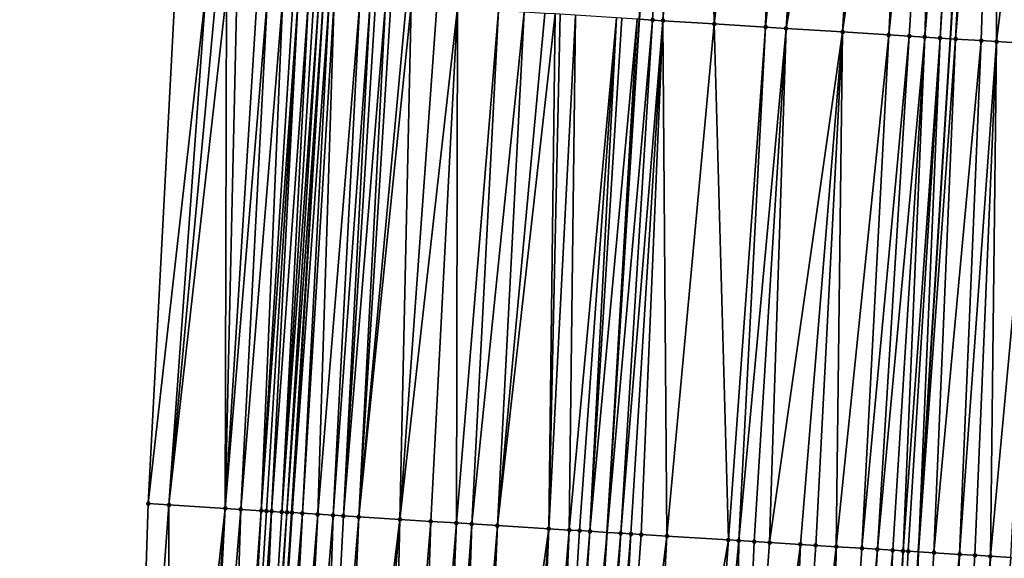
# Model space of a CAD drawing. Header units: feet. Extents: x 2004186 to 2014793, y 836912 to 864902.
# Tile 211 of 256: x 2010575 to 2010613, y 843485 to 843506. Entities that reach past the tile are written whole.
import ezdxf

# ---------------------------------------------------------------- set-up
doc = ezdxf.new("R2010")
doc.units = ezdxf.units.FT
doc.header["$LTSCALE"] = 100
doc.header["$MEASUREMENT"] = 0
for name, color, linetype, lineweight in [('EP_Travel Lane', 5, 'Continuous', 40), ('GPL_Skip Line', 2, 'Continuous', 40), ('Road Shots', 4, 'Continuous', 200), ('Road X-Section', 30, 'Continuous', 13)]:
    doc.layers.add(name, color=color, linetype=linetype, lineweight=lineweight)
doc.layers.add('I-77 SB_MM21-27-Surface-Border', color=7, linetype='Continuous')
doc.layers.add('I-77 SB_MM21-27-Surface-TIN', color=7, linetype='Continuous')

msp = doc.modelspace()

# ---------------------------------------------------------------- linework, layer by layer
at = {"layer": 'EP_Travel Lane'}
msp.add_polyline3d([(2010579.388404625, 843387.2973307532, 390.6696363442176), (2010580.625999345, 843407.2661358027, 391.0499260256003), (2010581.854941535, 843427.2232797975, 391.4284066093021), (2010583.083199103, 843447.1815296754, 391.8303828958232), (2010584.311471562, 843467.1400215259, 392.2035434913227), (2010585.539735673, 843487.0983777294, 392.5765034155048), (2010586.768007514, 843507.0568595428, 392.9485529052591), (2010587.996273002, 843527.0152381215, 393.3153231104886), (2010589.224508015, 843546.9731215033, 393.7123405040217), (2010590.44303203, 843566.8988339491, 394.0906520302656), (2010591.654462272, 843586.8543767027, 394.4424833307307), (2010592.865336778, 843606.8145956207, 394.8089417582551), (2010594.076153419, 843626.7738606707, 395.1754560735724), (2010595.286903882, 843646.7320348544, 395.5780617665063), (2010596.497511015, 843666.6878463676, 395.9613474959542), (2010597.708061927, 843686.6427311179, 396.3565109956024), (2010598.91840863, 843706.5942496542, 396.7299371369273)], dxfattribs=at)
at = {"layer": 'GPL_Skip Line'}
for points in [[(2010591.543826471, 843386.5442947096, 390.9444645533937), (2010592.776046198, 843406.5061417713, 391.3256484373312), (2010594.02902277, 843426.4610678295, 391.7062733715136), (2010595.284145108, 843446.4180068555, 392.0805299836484), (2010596.539240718, 843466.3745208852, 392.4698471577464), (2010597.794346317, 843486.331193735, 392.8503916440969), (2010599.049449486, 843506.2878279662, 393.2281297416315), (2010600.304551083, 843526.244437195, 393.6092269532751), (2010601.559649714, 843546.2009992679, 393.981663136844), (2010602.794145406, 843566.1424479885, 394.367374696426), (2010604.00701422, 843586.1001316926, 394.722562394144), (2010605.21789289, 843606.0604192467, 395.0688455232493), (2010606.428695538, 843626.0194536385, 395.4443817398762), (2010607.639450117, 843645.9776956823, 395.840573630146), (2010608.850054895, 843665.9334683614, 396.2204533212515), (2010610.060576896, 843685.8878765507, 396.6357860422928), (2010611.270952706, 843705.8398748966, 397.0017649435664)], [(2010603.70424591, 843385.7929352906, 391.1169724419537), (2010604.937612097, 843405.7474407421, 391.4959406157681), (2010606.177803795, 843425.7023868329, 391.8795521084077), (2010607.418814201, 843445.6600469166, 392.2561938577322), (2010608.659815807, 843465.6175654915, 392.6389821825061), (2010609.900829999, 843485.5752864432, 393.0147508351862), (2010611.14181534, 843505.532543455, 393.4036226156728), (2010612.382834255, 843525.4903403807, 393.7734629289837), (2010613.623817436, 843545.4475626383, 394.1539700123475), (2010614.851477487, 843565.4061275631, 394.5297942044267), (2010616.063778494, 843585.3655740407, 394.9026732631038), (2010617.274641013, 843605.3255953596, 395.2527930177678), (2010618.485442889, 843625.2846170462, 395.6266661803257), (2010619.696209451, 843645.2430566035, 396.0104920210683), (2010620.906816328, 843665.1988638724, 396.3850727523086), (2010622.117339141, 843685.1532854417, 396.7970961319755), (2010623.327716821, 843705.1053146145, 397.1721754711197)]]:
    msp.add_polyline3d(points, dxfattribs=at)
at = {"layer": 'I-77 SB_MM21-27-Surface-Border', "color": 3, "linetype": 'ByBlock', "lineweight": -2}
msp.add_polyline3d([(2010574.959306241, 843387.5729870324, 390.5039569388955), (2010576.393347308, 843407.5321201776, 390.8893630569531), (2010577.034833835, 843427.5265151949, 391.2408566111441), (2010579.273867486, 843447.4213244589, 391.6793994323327), (2010579.317233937, 843467.4541472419, 392.0188288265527), (2010579.959389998, 843487.4488681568, 392.3913353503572), (2010581.000764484, 843507.4185955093, 392.7855488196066), (2010582.241776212, 843527.3762768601, 393.1419848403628), (2010583.283202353, 843547.3468349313, 393.486681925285), (2010584.707919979, 843567.2516892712, 393.8772342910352), (2010586.119531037, 843587.1937366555, 394.2368389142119), (2010587.530051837, 843607.1420641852, 394.6035062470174), (2010589.140101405, 843627.0765629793, 395.0017854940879), (2010590.750115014, 843647.0104690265, 395.4086952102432), (2010592.958849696, 843666.9051104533, 395.8274514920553), (2010593.770172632, 843686.8848430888, 396.1927937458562), (2010594.780866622, 843706.8481472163, 396.5729672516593)], dxfattribs=at)
at = {"layer": 'I-77 SB_MM21-27-Surface-TIN', "color": 128, "linetype": 'ByBlock', "lineweight": -2}
for points in [[(2010600.605761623, 843526.2255741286, 393.6164128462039), (2010599.049449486, 843506.2878279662, 393.2281297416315), (2010599.564365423, 843506.2554975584, 393.2444400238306)], [(2010600.80536635, 843526.2130052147, 393.6248895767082), (2010600.605761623, 843526.2255741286, 393.6164128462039), (2010599.564365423, 843506.2554975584, 393.2444400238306)], [(2010600.80536635, 843526.2130052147, 393.6248895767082), (2010599.564365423, 843506.2554975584, 393.2444400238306), (2010599.963585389, 843506.2305287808, 393.2519939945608)], [(2010601.603807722, 843526.1630908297, 393.6392228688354), (2010600.80536635, 843526.2130052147, 393.6248895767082), (2010599.963585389, 843506.2305287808, 393.2519939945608)], [(2010601.603807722, 843526.1630908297, 393.6392228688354), (2010599.963585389, 843506.2305287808, 393.2519939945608), (2010601.959705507, 843506.1060112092, 393.2726296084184)], [(2010603.400316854, 843526.0510414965, 393.6574925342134), (2010601.603807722, 843526.1630908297, 393.6392228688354), (2010601.959705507, 843506.1060112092, 393.2726296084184)], [(2010604.398373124, 843525.988721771, 393.6714401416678), (2010603.400316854, 843526.0510414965, 393.6574925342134), (2010601.959705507, 843506.1060112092, 393.2726296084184)], [(2010604.398373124, 843525.988721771, 393.6714401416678), (2010601.959705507, 843506.1060112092, 393.2726296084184), (2010603.955814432, 843505.9813136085, 393.3027182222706)], [(2010605.196818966, 843525.9388792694, 393.6818787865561), (2010604.398373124, 843525.988721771, 393.6714401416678), (2010603.955814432, 843505.9813136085, 393.3027182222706)], [(2010605.995260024, 843525.8889598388, 393.6964854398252), (2010605.196818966, 843525.9388792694, 393.6818787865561), (2010603.955814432, 843505.9813136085, 393.3027182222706)], [(2010605.995260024, 843525.8889598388, 393.6964854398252), (2010603.955814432, 843505.9813136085, 393.3027182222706), (2010604.754253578, 843505.9313634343, 393.3184887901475)], [(2010608.19098293, 843525.751842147, 393.7279447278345), (2010605.995260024, 843525.8889598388, 393.6964854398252), (2010604.754253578, 843505.9313634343, 393.3184887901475)], [(2010608.19098293, 843525.751842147, 393.7279447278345), (2010604.754253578, 843505.9313634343, 393.3184887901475), (2010606.949976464, 843505.7942454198, 393.3489951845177)], [(2010609.787870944, 843525.652098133, 393.7520192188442), (2010608.19098293, 843525.751842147, 393.7279447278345), (2010606.949976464, 843505.7942454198, 393.3489951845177)], [(2010609.787870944, 843525.652098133, 393.7520192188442), (2010606.949976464, 843505.7942454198, 393.3489951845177), (2010608.746471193, 843505.681964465, 393.37886388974)], [(2010610.785920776, 843525.58967488, 393.7715759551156), (2010609.787870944, 843525.652098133, 393.7520192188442), (2010608.746471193, 843505.681964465, 393.37886388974)], [(2010610.785920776, 843525.58967488, 393.7715759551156), (2010608.746471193, 843505.681964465, 393.37886388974), (2010609.544909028, 843505.6319931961, 393.3957420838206)], [(2010610.785920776, 843525.58967488, 393.7715759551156), (2010609.544909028, 843505.6319931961, 393.3957420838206), (2010610.143742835, 843505.5946020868, 393.4038145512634)], [(2010611.58436886, 843525.5398684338, 393.780061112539), (2010610.785920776, 843525.58967488, 393.7715759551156), (2010610.143742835, 843505.5946020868, 393.4038145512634)], [(2010611.78398366, 843525.5274615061, 393.7797614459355), (2010611.58436886, 843525.5398684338, 393.780061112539), (2010610.143742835, 843505.5946020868, 393.4038145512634)], [(2010611.78398366, 843525.5274615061, 393.7797614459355), (2010610.143742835, 843505.5946020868, 393.4038145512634), (2010610.742584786, 843505.5573419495, 393.4050099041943)], [(2010611.983602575, 843525.5151207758, 393.7758751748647), (2010611.78398366, 843525.5274615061, 393.7797614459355), (2010610.742584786, 843505.5573419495, 393.4050099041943)], [(2010611.983602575, 843525.5151207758, 393.7758751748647), (2010610.742584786, 843505.5573419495, 393.4050099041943), (2010611.14181534, 843505.532543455, 393.4036226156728)], [(2010611.983602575, 843525.5151207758, 393.7758751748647), (2010611.14181534, 843505.532543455, 393.4036226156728), (2010612.382834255, 843525.4903403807, 393.7734629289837)], [(2010611.341430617, 843505.5201442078, 393.4029289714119), (2010612.382834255, 843525.4903403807, 393.7734629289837), (2010611.14181534, 843505.532543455, 393.4036226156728)], [(2010612.981680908, 843525.453155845, 393.7705999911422), (2010612.382834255, 843525.4903403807, 393.7734629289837), (2010611.341430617, 843505.5201442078, 393.4029289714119)], [(2010612.981680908, 843525.453155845, 393.7705999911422), (2010611.341430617, 843505.5201442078, 393.4029289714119), (2010612.339523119, 843505.4584071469, 393.3858519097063)], [(2010612.981680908, 843525.453155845, 393.7705999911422), (2010612.339523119, 843505.4584071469, 393.3858519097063), (2010612.938382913, 843505.4214339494, 393.3719805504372)], [(2010615.377102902, 843525.3049867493, 393.7283172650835), (2010612.981680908, 843525.453155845, 393.7705999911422), (2010612.938382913, 843505.4214339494, 393.3719805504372)], [(2010615.377102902, 843525.3049867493, 393.7283172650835), (2010612.938382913, 843505.4214339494, 393.3719805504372), (2010614.535333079, 843505.3226894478, 393.3428301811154)], [(2010579.959389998, 843487.4488681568, 392.3913353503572), (2010582.198407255, 843507.3434137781, 392.8226714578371), (2010581.000764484, 843507.4185955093, 392.7855488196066)], [(2010579.959389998, 843487.4488681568, 392.3913353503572), (2010580.757810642, 843487.3986204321, 392.4231576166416), (2010582.198407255, 843507.3434137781, 392.8226714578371)], [(2010580.757810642, 843487.3986204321, 392.4231576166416), (2010582.597625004, 843507.318409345, 392.832097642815), (2010582.198407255, 843507.3434137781, 392.8226714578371)], [(2010580.757810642, 843487.3986204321, 392.4231576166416), (2010582.996840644, 843507.2933710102, 392.8433039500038), (2010582.597625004, 843507.318409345, 392.832097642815)], [(2010582.953482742, 843487.2606856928, 392.4975489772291), (2010582.996840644, 843507.2933710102, 392.8433039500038), (2010580.757810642, 843487.3986204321, 392.4231576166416)], [(2010582.953482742, 843487.2606856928, 392.4975489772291), (2010583.396056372, 843507.2683340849, 392.8544362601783), (2010582.996840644, 843507.2933710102, 392.8433039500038)], [(2010582.953482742, 843487.2606856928, 392.4975489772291), (2010584.194483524, 843507.2181910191, 392.8803352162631), (2010583.396056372, 843507.2683340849, 392.8544362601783)], [(2010582.953482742, 843487.2606856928, 392.4975489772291), (2010584.593697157, 843507.1931204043, 392.8932364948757), (2010584.194483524, 843507.2181910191, 392.8803352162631)], [(2010583.552292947, 843487.2229150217, 392.5259332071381), (2010584.593697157, 843507.1931204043, 392.8932364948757), (2010582.953482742, 843487.2606856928, 392.4975489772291)], [(2010583.552292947, 843487.2229150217, 392.5259332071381), (2010585.192521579, 843507.1555783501, 392.9092348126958), (2010584.593697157, 843507.1931204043, 392.8932364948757)], [(2010584.350706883, 843487.1725594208, 392.5634970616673), (2010585.192521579, 843507.1555783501, 392.9092348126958), (2010583.552292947, 843487.2229150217, 392.5259332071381)], [(2010584.350706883, 843487.1725594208, 392.5634970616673), (2010585.591734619, 843507.130498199, 392.9226368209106), (2010585.192521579, 843507.1555783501, 392.9092348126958)], [(2010584.350706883, 843487.1725594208, 392.5634970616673), (2010585.791345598, 843507.1180298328, 392.9255724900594), (2010585.591734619, 843507.130498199, 392.9226368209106)], [(2010584.550313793, 843487.1600256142, 392.5699557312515), (2010585.791345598, 843507.1180298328, 392.9255724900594), (2010584.350706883, 843487.1725594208, 392.5634970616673)], [(2010584.749927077, 843487.1475943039, 392.5709591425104), (2010585.791345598, 843507.1180298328, 392.9255724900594), (2010584.550313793, 843487.1600256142, 392.5699557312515)], [(2010584.749927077, 843487.1475943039, 392.5709591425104), (2010586.190575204, 843507.0932160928, 392.9249857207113), (2010585.791345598, 843507.1180298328, 392.9255724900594)], [(2010585.149161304, 843487.1228548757, 392.5664091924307), (2010586.190575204, 843507.0932160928, 392.9249857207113), (2010584.749927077, 843487.1475943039, 392.5709591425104)], [(2010585.149161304, 843487.1228548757, 392.5664091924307), (2010586.390186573, 843507.0807539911, 392.9275924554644), (2010586.190575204, 843507.0932160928, 392.9249857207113)], [(2010585.149161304, 843487.1228548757, 392.5664091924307), (2010586.589792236, 843507.0682001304, 392.9350173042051), (2010586.390186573, 843507.0807539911, 392.9275924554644)], [(2010585.348773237, 843487.1104018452, 392.5685686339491), (2010586.589792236, 843507.0682001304, 392.9350173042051), (2010585.149161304, 843487.1228548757, 392.5664091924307)], [(2010585.348773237, 843487.1104018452, 392.5685686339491), (2010586.768007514, 843507.0568595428, 392.9485529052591), (2010586.589792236, 843507.0682001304, 392.9350173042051)], [(2010585.348773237, 843487.1104018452, 392.5685686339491), (2010585.539735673, 843487.0983777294, 392.5765034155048), (2010586.768007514, 843507.0568595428, 392.9485529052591)], [(2010585.548378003, 843487.0978335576, 392.5768625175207), (2010586.768007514, 843507.0568595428, 392.9485529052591), (2010585.539735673, 843487.0983777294, 392.5765034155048)], [(2010585.548378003, 843487.0978335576, 392.5768625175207), (2010586.988985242, 843507.0427978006, 392.9653363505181), (2010586.768007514, 843507.0568595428, 392.9485529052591)], [(2010585.947580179, 843487.0725787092, 392.5997452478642), (2010586.988985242, 843507.0427978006, 392.9653363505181), (2010585.548378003, 843487.0978335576, 392.5768625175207)], [(2010585.947580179, 843487.0725787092, 392.5997452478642), (2010587.188588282, 843507.0302017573, 392.9749761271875), (2010586.988985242, 843507.0427978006, 392.9653363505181)], [(2010586.546397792, 843487.0349271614, 392.6217892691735), (2010587.188588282, 843507.0302017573, 392.9749761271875), (2010585.947580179, 843487.0725787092, 392.5997452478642)], [(2010586.546397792, 843487.0349271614, 392.6217892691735), (2010588.186623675, 843506.9675462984, 393.0061225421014), (2010587.188588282, 843507.0302017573, 392.9749761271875)], [(2010587.145219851, 843486.9973471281, 392.6400269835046), (2010588.186623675, 843506.9675462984, 393.0061225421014), (2010586.546397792, 843487.0349271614, 392.6217892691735)], [(2010587.145219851, 843486.9973471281, 392.6400269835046), (2010588.585844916, 843506.9425980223, 393.0126000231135), (2010588.186623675, 843506.9675462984, 393.0061225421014)], [(2010587.544444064, 843486.9724466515, 392.6440486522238), (2010588.585844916, 843506.9425980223, 393.0126000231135), (2010587.145219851, 843486.9973471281, 392.6400269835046)], [(2010587.544444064, 843486.9724466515, 392.6440486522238), (2010588.785452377, 843506.930073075, 393.0185066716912), (2010588.585844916, 843506.9425980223, 393.0126000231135)], [(2010587.544444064, 843486.9724466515, 392.6440486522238), (2010589.18467295, 843506.9051140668, 393.0255476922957), (2010588.785452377, 843506.930073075, 393.0185066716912)], [(2010588.143272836, 843486.9349745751, 392.6565404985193), (2010589.18467295, 843506.9051140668, 393.0255476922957), (2010587.544444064, 843486.9724466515, 392.6440486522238)], [(2010588.143272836, 843486.9349745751, 392.6565404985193), (2010589.3842795, 843506.8925744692, 393.0322235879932), (2010589.18467295, 843506.9051140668, 393.0255476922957)], [(2010588.143272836, 843486.9349745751, 392.6565404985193), (2010589.983107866, 843506.8550958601, 393.044890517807), (2010589.3842795, 843506.8925744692, 393.0322235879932)], [(2010588.143272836, 843486.9349745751, 392.6565404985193), (2010590.182719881, 843506.8426441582, 393.0469511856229), (2010589.983107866, 843506.8550958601, 393.044890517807)], [(2010589.740151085, 843486.8350735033, 392.6885499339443), (2010590.182719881, 843506.8426441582, 393.0469511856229), (2010588.143272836, 843486.9349745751, 392.6565404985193)], [(2010589.740151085, 843486.8350735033, 392.6885499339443), (2010591.180767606, 843506.7801870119, 393.0676845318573), (2010590.182719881, 843506.8426441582, 393.0469511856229)], [(2010589.740151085, 843486.8350735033, 392.6885499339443), (2010591.979201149, 843506.730146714, 393.0881873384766), (2010591.180767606, 843506.7801870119, 393.0676845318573)], [(2010590.937812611, 843486.7601933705, 392.7101262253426), (2010591.979201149, 843506.730146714, 393.0881873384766), (2010589.740151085, 843486.8350735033, 392.6885499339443)], [(2010591.935862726, 843486.6977746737, 392.7290956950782), (2010591.979201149, 843506.730146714, 393.0881873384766), (2010590.937812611, 843486.7601933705, 392.7101262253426)], [(2010591.935862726, 843486.6977746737, 392.7290956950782), (2010593.576088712, 843506.6303954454, 393.1119005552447), (2010591.979201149, 843506.730146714, 393.0881873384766)], [(2010592.534694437, 843486.6603498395, 392.7390731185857), (2010593.576088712, 843506.6303954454, 393.1119005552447), (2010591.935862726, 843486.6977746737, 392.7290956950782)], [(2010592.534694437, 843486.6603498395, 392.7390731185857), (2010594.574134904, 843506.5679136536, 393.1339280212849), (2010593.576088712, 843506.6303954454, 393.1119005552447)], [(2010593.532741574, 843486.5978832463, 392.7605918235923), (2010594.574134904, 843506.5679136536, 393.1339280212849), (2010592.534694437, 843486.6603498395, 392.7390731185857)], [(2010593.532741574, 843486.5978832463, 392.7605918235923), (2010595.372569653, 843506.517892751, 393.1534124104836), (2010594.574134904, 843506.5679136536, 393.1339280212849)], [(2010593.532741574, 843486.5978832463, 392.7605918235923), (2010595.771790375, 843506.4929361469, 393.1603271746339), (2010595.372569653, 843506.517892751, 393.1534124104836)], [(2010595.528833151, 843486.4729066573, 392.805939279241), (2010595.771790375, 843506.4929361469, 393.1603271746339), (2010593.532741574, 843486.5978832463, 392.7605918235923)], [(2010595.528833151, 843486.4729066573, 392.805939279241), (2010595.971398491, 843506.4804217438, 393.1656801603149), (2010595.771790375, 843506.4929361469, 393.1603271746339)], [(2010595.528833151, 843486.4729066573, 392.805939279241), (2010596.570227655, 843506.4429559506, 393.1776741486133), (2010595.971398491, 843506.4804217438, 393.1656801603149)], [(2010596.327266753, 843486.4228673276, 392.8266699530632), (2010596.570227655, 843506.4429559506, 393.1776741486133), (2010595.528833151, 843486.4729066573, 392.805939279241)], [(2010596.327266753, 843486.4228673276, 392.8266699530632), (2010598.167096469, 843506.3429031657, 393.2172194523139), (2010596.570227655, 843506.4429559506, 393.1776741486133)], [(2010596.726490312, 843486.3979563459, 392.8312507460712), (2010598.167096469, 843506.3429031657, 393.2172194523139), (2010596.327266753, 843486.4228673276, 392.8266699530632)], [(2010597.125715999, 843486.373079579, 392.8340104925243), (2010598.167096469, 843506.3429031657, 393.2172194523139), (2010596.726490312, 843486.3979563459, 392.8312507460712)], [(2010597.125715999, 843486.373079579, 392.8340104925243), (2010598.366710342, 843506.3304813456, 393.2177110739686), (2010598.167096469, 843506.3429031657, 393.2172194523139)], [(2010597.125715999, 843486.373079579, 392.8340104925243), (2010598.965544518, 843506.2930961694, 393.2254719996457), (2010598.366710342, 843506.3304813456, 393.2177110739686)], [(2010597.125715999, 843486.373079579, 392.8340104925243), (2010597.794346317, 843486.331193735, 392.8503916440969), (2010598.965544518, 843506.2930961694, 393.2254719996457)], [(2010598.965544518, 843506.2930961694, 393.2254719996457), (2010597.794346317, 843486.331193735, 392.8503916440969), (2010599.049449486, 843506.2878279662, 393.2281297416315)], [(2010599.564365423, 843506.2554975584, 393.2444400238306), (2010599.049449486, 843506.2878279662, 393.2281297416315), (2010597.794346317, 843486.331193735, 392.8503916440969)], [(2010598.323368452, 843486.2980535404, 392.8633524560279), (2010599.564365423, 843506.2554975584, 393.2444400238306), (2010597.794346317, 843486.331193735, 392.8503916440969)], [(2010598.323368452, 843486.2980535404, 392.8633524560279), (2010599.963585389, 843506.2305287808, 393.2519939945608), (2010599.564365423, 843506.2554975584, 393.2444400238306)], [(2010598.722584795, 843486.2730265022, 392.8741102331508), (2010599.963585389, 843506.2305287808, 393.2519939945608), (2010598.323368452, 843486.2980535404, 392.8633524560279)], [(2010599.121807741, 843486.2481056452, 392.8792166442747), (2010599.963585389, 843506.2305287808, 393.2519939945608), (2010598.722584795, 843486.2730265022, 392.8741102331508)], [(2010600.119870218, 843486.1858857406, 392.8876056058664), (2010599.963585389, 843506.2305287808, 393.2519939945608), (2010599.121807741, 843486.2481056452, 392.8792166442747)], [(2010600.119870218, 843486.1858857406, 392.8876056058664), (2010601.959705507, 843506.1060112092, 393.2726296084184), (2010599.963585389, 843506.2305287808, 393.2519939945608)], [(2010602.515204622, 843486.0363080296, 392.9210419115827), (2010601.959705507, 843506.1060112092, 393.2726296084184), (2010600.119870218, 843486.1858857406, 392.8876056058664)], [(2010602.515204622, 843486.0363080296, 392.9210419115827), (2010603.955814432, 843505.9813136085, 393.3027182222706), (2010601.959705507, 843506.1060112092, 393.2726296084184)], [(2010602.914421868, 843486.0112955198, 392.9310264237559), (2010603.955814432, 843505.9813136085, 393.3027182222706), (2010602.515204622, 843486.0363080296, 392.9210419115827)], [(2010602.914421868, 843486.0112955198, 392.9310264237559), (2010604.754253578, 843505.9313634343, 393.3184887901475), (2010603.955814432, 843505.9813136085, 393.3027182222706)], [(2010603.51325602, 843485.9739099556, 392.9389137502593), (2010604.754253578, 843505.9313634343, 393.3184887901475), (2010602.914421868, 843486.0112955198, 392.9310264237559)], [(2010604.1120914, 843485.9365441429, 392.945749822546), (2010604.754253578, 843505.9313634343, 393.3184887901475), (2010603.51325602, 843485.9739099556, 392.9389137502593)], [(2010604.1120914, 843485.9365441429, 392.945749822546), (2010606.949976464, 843505.7942454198, 393.3489951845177), (2010604.754253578, 843505.9313634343, 393.3184887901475)], [(2010605.309760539, 843485.8617864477, 392.9608094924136), (2010606.949976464, 843505.7942454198, 393.3489951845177), (2010604.1120914, 843485.9365441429, 392.945749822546)], [(2010605.908592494, 843485.8243655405, 392.9705779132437), (2010606.949976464, 843505.7942454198, 393.3489951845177), (2010605.309760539, 843485.8617864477, 392.9608094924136)], [(2010606.707035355, 843485.774475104, 392.9833839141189), (2010606.949976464, 843505.7942454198, 393.3489951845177), (2010605.908592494, 843485.8243655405, 392.9705779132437)], [(2010606.707035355, 843485.774475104, 392.9833839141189), (2010608.746471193, 843505.681964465, 393.37886388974), (2010606.949976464, 843505.7942454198, 393.3489951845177)], [(2010607.705085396, 843485.7120551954, 393.0024178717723), (2010608.746471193, 843505.681964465, 393.37886388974), (2010606.707035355, 843485.774475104, 392.9833839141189)], [(2010607.705085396, 843485.7120551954, 393.0024178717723), (2010609.544909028, 843505.6319931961, 393.3957420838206), (2010608.746471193, 843505.681964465, 393.37886388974)], [(2010608.303916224, 843485.674616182, 393.0131499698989), (2010609.544909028, 843505.6319931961, 393.3957420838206), (2010607.705085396, 843485.7120551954, 393.0024178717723)], [(2010608.303916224, 843485.674616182, 393.0131499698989), (2010610.143742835, 843505.5946020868, 393.4038145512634), (2010609.544909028, 843505.6319931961, 393.3957420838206)], [(2010608.902751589, 843485.6372501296, 393.0199987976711), (2010610.143742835, 843505.5946020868, 393.4038145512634), (2010608.303916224, 843485.674616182, 393.0131499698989)], [(2010609.301979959, 843485.6124165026, 393.0204624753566), (2010610.143742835, 843505.5946020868, 393.4038145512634), (2010608.902751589, 843485.6372501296, 393.0199987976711)], [(2010609.301979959, 843485.6124165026, 393.0204624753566), (2010610.742584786, 843505.5573419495, 393.4050099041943), (2010610.143742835, 843505.5946020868, 393.4038145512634)], [(2010609.501597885, 843485.60005986, 393.0174917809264), (2010610.742584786, 843505.5573419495, 393.4050099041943), (2010609.301979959, 843485.6124165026, 393.0204624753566)], [(2010609.501597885, 843485.60005986, 393.0174917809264), (2010609.900829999, 843485.5752864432, 393.0147508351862), (2010610.742584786, 843505.5573419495, 393.4050099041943)], [(2010610.742584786, 843505.5573419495, 393.4050099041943), (2010609.900829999, 843485.5752864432, 393.0147508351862), (2010611.14181534, 843505.532543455, 393.4036226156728)], [(2010611.341430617, 843505.5201442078, 393.4029289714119), (2010611.14181534, 843505.532543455, 393.4036226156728), (2010609.900829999, 843485.5752864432, 393.0147508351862)], [(2010610.499678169, 843485.5381263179, 393.010639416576), (2010611.341430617, 843505.5201442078, 393.4029289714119), (2010609.900829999, 843485.5752864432, 393.0147508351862)], [(2010610.499678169, 843485.5381263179, 393.010639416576), (2010612.339523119, 843505.4584071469, 393.3858519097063), (2010611.341430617, 843505.5201442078, 393.4029289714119)], [(2010611.497770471, 843485.476386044, 392.9935005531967), (2010612.339523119, 843505.4584071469, 393.3858519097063), (2010610.499678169, 843485.5381263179, 393.010639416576)], [(2010611.497770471, 843485.476386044, 392.9935005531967), (2010612.938382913, 843505.4214339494, 393.3719805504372), (2010612.339523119, 843505.4584071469, 393.3858519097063)], [(2010612.096628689, 843485.4393875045, 392.9807889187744), (2010612.938382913, 843505.4214339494, 393.3719805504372), (2010611.497770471, 843485.476386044, 392.9935005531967)], [(2010612.69548401, 843485.4023423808, 392.9705566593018), (2010612.938382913, 843505.4214339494, 393.3719805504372), (2010612.096628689, 843485.4393875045, 392.9807889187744)], [(2010612.69548401, 843485.4023423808, 392.9705566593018), (2010614.535333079, 843505.3226894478, 393.3428301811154), (2010612.938382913, 843505.4214339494, 393.3719805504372)], [(2010613.493960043, 843485.3529854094, 392.9549695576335), (2010614.535333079, 843505.3226894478, 393.3428301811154), (2010612.69548401, 843485.4023423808, 392.9705566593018)], [(2010579.959389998, 843487.4488681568, 392.3913353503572), (2010579.317233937, 843467.4541472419, 392.0188288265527), (2010580.757810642, 843487.3986204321, 392.4231576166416)], [(2010580.757810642, 843487.3986204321, 392.4231576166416), (2010579.317233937, 843467.4541472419, 392.0188288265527), (2010580.714473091, 843467.3662624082, 392.0705995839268)], [(2010582.953482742, 843487.2606856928, 392.4975489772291), (2010580.757810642, 843487.3986204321, 392.4231576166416), (2010580.714473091, 843467.3662624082, 392.0705995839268)], [(2010582.953482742, 843487.2606856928, 392.4975489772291), (2010580.714473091, 843467.3662624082, 392.0705995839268), (2010581.512890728, 843467.3159663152, 392.104136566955)], [(2010582.953482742, 843487.2606856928, 392.4975489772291), (2010581.512890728, 843467.3159663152, 392.104136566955), (2010581.912101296, 843467.2908464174, 392.1194443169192)], [(2010583.552292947, 843487.2229150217, 392.5259332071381), (2010582.953482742, 843487.2606856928, 392.4975489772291), (2010581.912101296, 843467.2908464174, 392.1194443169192)], [(2010583.552292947, 843487.2229150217, 392.5259332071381), (2010581.912101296, 843467.2908464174, 392.1194443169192), (2010582.910118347, 843467.2278959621, 392.1655346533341)], [(2010584.350706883, 843487.1725594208, 392.5634970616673), (2010583.552292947, 843487.2229150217, 392.5259332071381), (2010582.910118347, 843467.2278959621, 392.1655346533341)], [(2010584.350706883, 843487.1725594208, 392.5634970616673), (2010582.910118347, 843467.2278959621, 392.1655346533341), (2010583.3093293, 843467.2027822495, 392.1805214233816)], [(2010584.550313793, 843487.1600256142, 392.5699557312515), (2010584.350706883, 843487.1725594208, 392.5634970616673), (2010583.3093293, 843467.2027822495, 392.1805214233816)], [(2010584.749927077, 843487.1475943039, 392.5709591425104), (2010584.550313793, 843487.1600256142, 392.5699557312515), (2010583.3093293, 843467.2027822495, 392.1805214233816)], [(2010584.749927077, 843487.1475943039, 392.5709591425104), (2010583.3093293, 843467.2027822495, 392.1805214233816), (2010583.508938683, 843467.1902882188, 392.1847545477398)], [(2010584.749927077, 843487.1475943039, 392.5709591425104), (2010583.508938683, 843467.1902882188, 392.1847545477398), (2010583.908162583, 843467.1653827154, 392.1889365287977)], [(2010585.149161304, 843487.1228548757, 392.5664091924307), (2010584.749927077, 843487.1475943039, 392.5709591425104), (2010583.908162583, 843467.1653827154, 392.1889365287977)], [(2010585.348773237, 843487.1104018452, 392.5685686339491), (2010585.149161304, 843487.1228548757, 392.5664091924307), (2010583.908162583, 843467.1653827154, 392.1889365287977)], [(2010585.348773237, 843487.1104018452, 392.5685686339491), (2010583.908162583, 843467.1653827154, 392.1889365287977), (2010584.107770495, 843467.1528650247, 392.1943974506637)], [(2010585.348773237, 843487.1104018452, 392.5685686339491), (2010584.107770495, 843467.1528650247, 392.1943974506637), (2010585.539735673, 843487.0983777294, 392.5765034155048)], [(2010584.307374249, 843467.1402804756, 392.203327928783), (2010585.539735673, 843487.0983777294, 392.5765034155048), (2010584.107770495, 843467.1528650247, 392.1943974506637)], [(2010584.307374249, 843467.1402804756, 392.203327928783), (2010584.311471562, 843467.1400215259, 392.2035434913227), (2010585.539735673, 843487.0983777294, 392.5765034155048)], [(2010585.548378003, 843487.0978335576, 392.5768625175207), (2010585.539735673, 843487.0983777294, 392.5765034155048), (2010584.311471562, 843467.1400215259, 392.2035434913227)], [(2010585.947580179, 843487.0725787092, 392.5997452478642), (2010585.548378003, 843487.0978335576, 392.5768625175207), (2010584.311471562, 843467.1400215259, 392.2035434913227)], [(2010585.947580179, 843487.0725787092, 392.5997452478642), (2010584.311471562, 843467.1400215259, 392.2035434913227), (2010584.706577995, 843467.1150508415, 392.2243303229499)], [(2010585.947580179, 843487.0725787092, 392.5997452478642), (2010584.706577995, 843467.1150508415, 392.2243303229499), (2010584.906183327, 843467.102491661, 392.2319443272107)], [(2010586.546397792, 843487.0349271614, 392.6217892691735), (2010585.947580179, 843487.0725787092, 392.5997452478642), (2010584.906183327, 843467.102491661, 392.2319443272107)], [(2010586.546397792, 843487.0349271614, 392.6217892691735), (2010584.906183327, 843467.102491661, 392.2319443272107), (2010585.505009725, 843467.0649814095, 392.2461049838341)], [(2010587.145219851, 843486.9973471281, 392.6400269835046), (2010586.546397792, 843487.0349271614, 392.6217892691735), (2010585.505009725, 843467.0649814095, 392.2461049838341)], [(2010587.145219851, 843486.9973471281, 392.6400269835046), (2010585.505009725, 843467.0649814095, 392.2461049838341), (2010586.503062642, 843467.0026077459, 392.2622633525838)], [(2010587.544444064, 843486.9724466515, 392.6440486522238), (2010587.145219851, 843486.9973471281, 392.6400269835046), (2010586.503062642, 843467.0026077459, 392.2622633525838)], [(2010588.143272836, 843486.9349745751, 392.6565404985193), (2010587.544444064, 843486.9724466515, 392.6440486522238), (2010586.503062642, 843467.0026077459, 392.2622633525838)], [(2010588.143272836, 843486.9349745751, 392.6565404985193), (2010586.503062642, 843467.0026077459, 392.2622633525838), (2010587.30150102, 843466.9526452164, 392.2784904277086)], [(2010589.740151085, 843486.8350735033, 392.6885499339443), (2010588.143272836, 843486.9349745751, 392.6565404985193), (2010587.30150102, 843466.9526452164, 392.2784904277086)], [(2010589.740151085, 843486.8350735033, 392.6885499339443), (2010587.30150102, 843466.9526452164, 392.2784904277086), (2010588.099943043, 843466.9027413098, 392.2916753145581)], [(2010589.740151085, 843486.8350735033, 392.6885499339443), (2010588.099943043, 843466.9027413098, 392.2916753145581), (2010589.297601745, 843466.82781576, 392.3150691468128)], [(2010590.937812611, 843486.7601933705, 392.7101262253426), (2010589.740151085, 843486.8350735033, 392.6885499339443), (2010589.297601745, 843466.82781576, 392.3150691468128)], [(2010590.937812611, 843486.7601933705, 392.7101262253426), (2010589.297601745, 843466.82781576, 392.3150691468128), (2010590.295651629, 843466.7653933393, 392.3337577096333)], [(2010591.935862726, 843486.6977746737, 392.7290956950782), (2010590.937812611, 843486.7601933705, 392.7101262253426), (2010590.295651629, 843466.7653933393, 392.3337577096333)], [(2010591.935862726, 843486.6977746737, 392.7290956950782), (2010590.295651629, 843466.7653933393, 392.3337577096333), (2010591.094099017, 843466.7155756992, 392.3424659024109)], [(2010592.534694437, 843486.6603498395, 392.7390731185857), (2010591.935862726, 843486.6977746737, 392.7290956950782), (2010591.094099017, 843466.7155756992, 392.3424659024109)], [(2010592.534694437, 843486.6603498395, 392.7390731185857), (2010591.094099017, 843466.7155756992, 392.3424659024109), (2010591.892533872, 843466.6655565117, 392.3616331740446)], [(2010593.532741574, 843486.5978832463, 392.7605918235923), (2010592.534694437, 843486.6603498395, 392.7390731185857), (2010591.892533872, 843466.6655565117, 392.3616331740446)], [(2010593.532741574, 843486.5978832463, 392.7605918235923), (2010591.892533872, 843466.6655565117, 392.3616331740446), (2010592.690967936, 843466.615524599, 392.3814608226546)], [(2010595.528833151, 843486.4729066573, 392.805939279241), (2010593.532741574, 843486.5978832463, 392.7605918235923), (2010592.690967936, 843466.615524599, 392.3814608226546)], [(2010595.528833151, 843486.4729066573, 392.805939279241), (2010592.690967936, 843466.615524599, 392.3814608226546), (2010594.088234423, 843466.5280793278, 392.4104209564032)], [(2010595.528833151, 843486.4729066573, 392.805939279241), (2010594.088234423, 843466.5280793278, 392.4104209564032), (2010594.687061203, 843466.4905751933, 392.4242641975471)], [(2010596.327266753, 843486.4228673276, 392.8266699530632), (2010595.528833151, 843486.4729066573, 392.805939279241), (2010594.687061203, 843466.4905751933, 392.4242641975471)], [(2010596.327266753, 843486.4228673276, 392.8266699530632), (2010594.687061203, 843466.4905751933, 392.4242641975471), (2010595.485495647, 843466.440549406, 392.4437739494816)], [(2010596.726490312, 843486.3979563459, 392.8312507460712), (2010596.327266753, 843486.4228673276, 392.8266699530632), (2010595.485495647, 843466.440549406, 392.4437739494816)], [(2010597.125715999, 843486.373079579, 392.8340104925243), (2010596.726490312, 843486.3979563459, 392.8312507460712), (2010595.485495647, 843466.440549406, 392.4437739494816)], [(2010597.125715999, 843486.373079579, 392.8340104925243), (2010595.485495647, 843466.440549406, 392.4437739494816), (2010595.884714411, 843466.4155612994, 392.4522425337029)], [(2010597.125715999, 843486.373079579, 392.8340104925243), (2010595.884714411, 843466.4155612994, 392.4522425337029), (2010597.794346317, 843486.331193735, 392.8503916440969)], [(2010595.884714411, 843466.4155612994, 392.4522425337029), (2010596.539240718, 843466.3745208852, 392.4698471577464), (2010597.794346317, 843486.331193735, 392.8503916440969)], [(2010598.323368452, 843486.2980535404, 392.8633524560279), (2010597.794346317, 843486.331193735, 392.8503916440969), (2010596.539240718, 843466.3745208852, 392.4698471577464)], [(2010598.323368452, 843486.2980535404, 392.8633524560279), (2010596.539240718, 843466.3745208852, 392.4698471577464), (2010597.082362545, 843466.3404658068, 392.484455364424)], [(2010598.722584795, 843486.2730265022, 392.8741102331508), (2010598.323368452, 843486.2980535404, 392.8633524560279), (2010597.082362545, 843466.3404658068, 392.484455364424)], [(2010598.722584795, 843486.2730265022, 392.8741102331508), (2010597.082362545, 843466.3404658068, 392.484455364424), (2010597.681194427, 843466.3030437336, 392.4940401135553)], [(2010599.121807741, 843486.2481056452, 392.8792166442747), (2010598.722584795, 843486.2730265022, 392.8741102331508), (2010597.681194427, 843466.3030437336, 392.4940401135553)], [(2010600.119870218, 843486.1858857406, 392.8876056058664), (2010599.121807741, 843486.2481056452, 392.8792166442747), (2010597.681194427, 843466.3030437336, 392.4940401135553)], [(2010600.119870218, 843486.1858857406, 392.8876056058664), (2010597.681194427, 843466.3030437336, 392.4940401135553), (2010599.078478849, 843466.2158868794, 392.5080331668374)], [(2010602.515204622, 843486.0363080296, 392.9210419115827), (2010600.119870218, 843486.1858857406, 392.8876056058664), (2010599.078478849, 843466.2158868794, 392.5080331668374)], [(2010602.515204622, 843486.0363080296, 392.9210419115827), (2010599.078478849, 843466.2158868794, 392.5080331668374), (2010601.074587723, 843466.0911884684, 392.5378114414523)], [(2010602.914421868, 843486.0112955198, 392.9310264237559), (2010602.515204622, 843486.0363080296, 392.9210419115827), (2010601.074587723, 843466.0911884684, 392.5378114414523)], [(2010602.914421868, 843486.0112955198, 392.9310264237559), (2010601.074587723, 843466.0911884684, 392.5378114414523), (2010602.671467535, 843465.9913125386, 392.5677160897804)], [(2010603.51325602, 843485.9739099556, 392.9389137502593), (2010602.914421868, 843486.0112955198, 392.9310264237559), (2010602.671467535, 843465.9913125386, 392.5677160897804)], [(2010604.1120914, 843485.9365441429, 392.945749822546), (2010603.51325602, 843485.9739099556, 392.9389137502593), (2010602.671467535, 843465.9913125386, 392.5677160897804)], [(2010605.309760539, 843485.8617864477, 392.9608094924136), (2010604.1120914, 843485.9365441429, 392.945749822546), (2010602.671467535, 843465.9913125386, 392.5677160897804)], [(2010605.309760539, 843485.8617864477, 392.9608094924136), (2010602.671467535, 843465.9913125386, 392.5677160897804), (2010604.467970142, 843465.8791582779, 392.5906603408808)], [(2010605.908592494, 843485.8243655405, 392.9705779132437), (2010605.309760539, 843485.8617864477, 392.9608094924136), (2010604.467970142, 843465.8791582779, 392.5906603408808)], [(2010606.707035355, 843485.774475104, 392.9833839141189), (2010605.908592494, 843485.8243655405, 392.9705779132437), (2010604.467970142, 843465.8791582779, 392.5906603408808)], [(2010606.707035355, 843485.774475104, 392.9833839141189), (2010604.467970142, 843465.8791582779, 392.5906603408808), (2010606.464074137, 843465.7543814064, 392.6245102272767)], [(2010607.705085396, 843485.7120551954, 393.0024178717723), (2010606.707035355, 843485.774475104, 392.9833839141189), (2010606.464074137, 843465.7543814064, 392.6245102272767)], [(2010608.303916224, 843485.674616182, 393.0131499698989), (2010607.705085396, 843485.7120551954, 393.0024178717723), (2010606.464074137, 843465.7543814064, 392.6245102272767)], [(2010608.303916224, 843485.674616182, 393.0131499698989), (2010606.464074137, 843465.7543814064, 392.6245102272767), (2010607.062903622, 843465.7169207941, 392.6360949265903)], [(2010608.902751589, 843485.6372501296, 393.0199987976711), (2010608.303916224, 843485.674616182, 393.0131499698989), (2010607.062903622, 843465.7169207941, 392.6360949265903)], [(2010608.902751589, 843485.6372501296, 393.0199987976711), (2010607.062903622, 843465.7169207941, 392.6360949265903), (2010607.861352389, 843465.6671253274, 392.643652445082)], [(2010609.301979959, 843485.6124165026, 393.0204624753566), (2010608.902751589, 843485.6372501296, 393.0199987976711), (2010607.861352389, 843465.6671253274, 392.643652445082)], [(2010609.301979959, 843485.6124165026, 393.0204624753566), (2010607.861352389, 843465.6671253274, 392.643652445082), (2010608.460198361, 843465.6299298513, 392.6414781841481)], [(2010609.501597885, 843485.60005986, 393.0174917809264), (2010609.301979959, 843485.6124165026, 393.0204624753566), (2010608.460198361, 843465.6299298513, 392.6414781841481)], [(2010609.501597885, 843485.60005986, 393.0174917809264), (2010608.460198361, 843465.6299298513, 392.6414781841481), (2010609.900829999, 843485.5752864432, 393.0147508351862)], [(2010608.460198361, 843465.6299298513, 392.6414781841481), (2010608.659815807, 843465.6175654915, 392.6389821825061), (2010609.900829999, 843485.5752864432, 393.0147508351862)], [(2010609.258668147, 843465.5804724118, 392.6314941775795), (2010609.900829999, 843485.5752864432, 393.0147508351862), (2010608.659815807, 843465.6175654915, 392.6389821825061)], [(2010610.499678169, 843485.5381263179, 393.010639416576), (2010609.900829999, 843485.5752864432, 393.0147508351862), (2010609.258668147, 843465.5804724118, 392.6314941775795)], [(2010611.497770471, 843485.476386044, 392.9935005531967), (2010610.499678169, 843485.5381263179, 393.010639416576), (2010609.258668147, 843465.5804724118, 392.6314941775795)], [(2010611.497770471, 843485.476386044, 392.9935005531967), (2010609.258668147, 843465.5804724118, 392.6314941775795), (2010610.855622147, 843465.4817895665, 392.5994849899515)], [(2010612.096628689, 843485.4393875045, 392.9807889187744), (2010611.497770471, 843485.476386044, 392.9935005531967), (2010610.855622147, 843465.4817895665, 392.5994849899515)], [(2010612.69548401, 843485.4023423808, 392.9705566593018), (2010612.096628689, 843485.4393875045, 392.9807889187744), (2010610.855622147, 843465.4817895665, 392.5994849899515)], [(2010612.69548401, 843485.4023423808, 392.9705566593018), (2010610.855622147, 843465.4817895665, 392.5994849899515), (2010612.053333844, 843465.4077162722, 392.5786519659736)], [(2010613.493960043, 843485.3529854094, 392.9549695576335), (2010612.69548401, 843485.4023423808, 392.9705566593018), (2010612.053333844, 843465.4077162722, 392.5786519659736)], [(2010614.492047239, 843485.2911630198, 392.9422012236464), (2010613.493960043, 843485.3529854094, 392.9549695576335), (2010612.053333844, 843465.4077162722, 392.5786519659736)]]:
    msp.add_3dface(points, dxfattribs=at)
at = {"layer": 'Road Shots', "lineweight": 100}
for p in [(2010599.564365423, 843506.2554975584, 393.2444400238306), (2010599.963585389, 843506.2305287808, 393.2519939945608), (2010601.959705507, 843506.1060112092, 393.2726296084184), (2010603.955814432, 843505.9813136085, 393.3027182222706), (2010604.754253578, 843505.9313634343, 393.3184887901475), (2010606.949976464, 843505.7942454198, 393.3489951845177), (2010608.746471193, 843505.681964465, 393.37886388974), (2010609.544909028, 843505.6319931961, 393.3957420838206), (2010610.143742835, 843505.5946020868, 393.4038145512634), (2010610.742584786, 843505.5573419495, 393.4050099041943), (2010611.341430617, 843505.5201442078, 393.4029289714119), (2010612.339523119, 843505.4584071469, 393.3858519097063), (2010612.938382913, 843505.4214339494, 393.3719805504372), (2010579.959389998, 843487.4488681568, 392.3913353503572), (2010580.757810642, 843487.3986204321, 392.4231576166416), (2010582.953482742, 843487.2606856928, 392.4975489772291), (2010583.552292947, 843487.2229150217, 392.5259332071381), (2010584.350706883, 843487.1725594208, 392.5634970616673), (2010584.550313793, 843487.1600256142, 392.5699557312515), (2010584.749927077, 843487.1475943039, 392.5709591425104), (2010585.149161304, 843487.1228548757, 392.5664091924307), (2010585.348773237, 843487.1104018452, 392.5685686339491), (2010585.548378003, 843487.0978335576, 392.5768625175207), (2010585.947580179, 843487.0725787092, 392.5997452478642), (2010586.546397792, 843487.0349271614, 392.6217892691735), (2010587.145219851, 843486.9973471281, 392.6400269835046), (2010587.544444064, 843486.9724466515, 392.6440486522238), (2010588.143272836, 843486.9349745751, 392.6565404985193), (2010589.740151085, 843486.8350735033, 392.6885499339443), (2010590.937812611, 843486.7601933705, 392.7101262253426), (2010591.935862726, 843486.6977746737, 392.7290956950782), (2010592.534694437, 843486.6603498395, 392.7390731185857), (2010593.532741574, 843486.5978832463, 392.7605918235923), (2010595.528833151, 843486.4729066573, 392.805939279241), (2010596.327266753, 843486.4228673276, 392.8266699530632), (2010596.726490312, 843486.3979563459, 392.8312507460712), (2010597.125715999, 843486.373079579, 392.8340104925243), (2010598.323368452, 843486.2980535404, 392.8633524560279), (2010598.722584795, 843486.2730265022, 392.8741102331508), (2010599.121807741, 843486.2481056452, 392.8792166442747), (2010600.119870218, 843486.1858857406, 392.8876056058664), (2010602.515204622, 843486.0363080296, 392.9210419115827), (2010602.914421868, 843486.0112955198, 392.9310264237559), (2010603.51325602, 843485.9739099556, 392.9389137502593), (2010604.1120914, 843485.9365441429, 392.945749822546), (2010605.309760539, 843485.8617864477, 392.9608094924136), (2010605.908592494, 843485.8243655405, 392.9705779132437), (2010606.707035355, 843485.774475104, 392.9833839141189), (2010607.705085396, 843485.7120551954, 393.0024178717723), (2010608.303916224, 843485.674616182, 393.0131499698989), (2010608.902751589, 843485.6372501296, 393.0199987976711), (2010609.301979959, 843485.6124165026, 393.0204624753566), (2010609.501597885, 843485.60005986, 393.0174917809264), (2010610.499678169, 843485.5381263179, 393.010639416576), (2010611.497770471, 843485.476386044, 392.9935005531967), (2010612.096628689, 843485.4393875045, 392.9807889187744), (2010612.69548401, 843485.4023423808, 392.9705566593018)]:
    msp.add_point(p, dxfattribs=at)
at = {"layer": 'Road X-Section', "extrusion": (0.06205099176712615, 0.997890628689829, 0.01907793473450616), "elevation": 966494.1869094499, "flags": 128}
msp.add_lwpolyline([(-1954355.16033858, -18049.21243345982), (-1954356.360338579, -18049.17530406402), (-1954356.76033858, -18049.16587616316), (-1954357.16033858, -18049.15466781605), (-1954357.56033858, -18049.14353347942), (-1954358.36033858, -18049.11762980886), (-1954358.76033858, -18049.10472618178), (-1954359.360338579, -18049.08872495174), (-1954359.76033858, -18049.0753205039), (-1954359.96033858, -18049.07238430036), (-1954360.36033858, -18049.07297117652), (-1954360.56033858, -18049.07036396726), (-1954360.76033858, -18049.06293776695), (-1954361.160338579, -18049.03261320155), (-1954361.36033858, -18049.02297167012), (-1954362.36033858, -18048.99181958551), (-1954362.76033858, -18048.98534092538), (-1954362.96033858, -18048.9794332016), (-1954363.36033858, -18048.9723908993), (-1954363.56033858, -18048.96571378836), (-1954364.160338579, -18048.95304455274), (-1954364.36033858, -18048.95098350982), (-1954365.36033858, -18048.93024638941), (-1954366.16033858, -18048.9097398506), (-1954367.76033858, -18048.88602231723), (-1954368.76033858, -18048.86399084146), (-1954369.56033858, -18048.84450290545), (-1954369.96033858, -18048.83758688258), (-1954370.160338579, -18048.83223292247), (-1954370.76033858, -18048.82023675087), (-1954372.360338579, -18048.78068424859), (-1954372.56033858, -18048.78019253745), (-1954373.16033858, -18048.77243019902), (-1954373.76033858, -18048.75345872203), (-1954374.16033858, -18048.74590337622), (-1954376.16033858, -18048.72526400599), (-1954378.16033858, -18048.695169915), (-1954378.96033858, -18048.67939647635), (-1954381.16033858, -18048.6488845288), (-1954382.96033858, -18048.61901038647), (-1954383.76033858, -18048.60212911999), (-1954384.36033858, -18048.59405518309), (-1954384.960338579, -18048.59285961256), (-1954385.56033858, -18048.59494092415), (-1954386.56033858, -18048.61202109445), (-1954387.16033858, -18048.62589497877), (-1954388.76033858, -18048.65505065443), (-1954390.76033858, -18048.67938422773), (-1954391.56033858, -18048.6851203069), (-1954394.16033858, -18048.71698083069), (-1954395.56033858, -18048.74117999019), (-1954396.16033858, -18048.75745716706), (-1954396.36033858, -18048.76494468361), (-1954396.760338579, -18048.77562529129), (-1954396.960338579, -18048.78803066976), (-1954397.16033858, -18048.79225594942), (-1954397.36033858, -18048.78597309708), (-1954397.56033858, -18048.78196814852), (-1954397.76033858, -18048.78873955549), (-1954397.96033858, -18048.79823319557), (-1954398.36033858, -18048.82555025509), (-1954399.16033858, -18048.86520258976), (-1954399.36033858, -18048.87159155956), (-1954399.56033858, -18048.87495017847), (-1954400.16033858, -18048.89595504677), (-1954400.76033858, -18048.91985435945), (-1954401.960338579, -18048.961825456), (-1954403.36033858, -18049.01657104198), (-1954404.16033858, -18049.04920638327), (-1954404.76033858, -18049.07228937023)], dxfattribs=at)
at = {"layer": 'Road X-Section', "extrusion": (0.06205129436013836, 0.9978954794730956, 0.01882150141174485), "elevation": 966478.7865066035, "flags": 128}
msp.add_lwpolyline([(-1954355.35941136, -17801.34384197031), (-1954356.159411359, -17801.31201406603), (-1954358.35941136, -17801.23760952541), (-1954358.95941136, -17801.20922026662), (-1954359.75941136, -17801.17164975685), (-1954359.95941136, -17801.16518994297), (-1954360.15941136, -17801.16418635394), (-1954360.55941136, -17801.16873711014), (-1954360.75941136, -17801.16657728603), (-1954360.95941136, -17801.15828193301), (-1954361.35941136, -17801.1353951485), (-1954361.95941136, -17801.11334722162), (-1954362.55941136, -17801.09510627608), (-1954362.95941136, -17801.09108389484), (-1954363.559411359, -17801.07858983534), (-1954365.15941136, -17801.04657472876), (-1954366.35941136, -17801.02499461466), (-1954367.359411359, -17801.00602178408), (-1954367.95941136, -17800.99604259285), (-1954368.959411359, -17800.97452007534), (-1954370.95941136, -17800.92916458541), (-1954371.75941136, -17800.90843023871), (-1954372.15941136, -17800.90384863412), (-1954372.559411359, -17800.90108839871), (-1954373.75941136, -17800.87174123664), (-1954374.15941136, -17800.86098155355), (-1954374.55941136, -17800.85587423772), (-1954375.55941136, -17800.84748378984), (-1954377.95941136, -17800.81404156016), (-1954378.35941136, -17800.80405527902), (-1954378.959411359, -17800.7961665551), (-1954379.55941136, -17800.78932927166), (-1954380.75941136, -17800.77426693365), (-1954381.35941136, -17800.76449678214), (-1954382.15941136, -17800.7516885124), (-1954383.15941136, -17800.73265118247), (-1954383.75941136, -17800.72191718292), (-1954384.35941136, -17800.71506714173), (-1954384.75941136, -17800.7146033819), (-1954384.95941136, -17800.71757460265), (-1954385.95941136, -17800.72442818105), (-1954386.959411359, -17800.74157008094), (-1954387.559411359, -17800.7542839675), (-1954388.15941136, -17800.76451803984), (-1954388.95941136, -17800.7801079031), (-1954389.95941136, -17800.79287849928), (-1954390.95941136, -17800.80079910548), (-1954391.55941136, -17800.81006439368), (-1954391.95941136, -17800.81300990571), (-1954393.15941136, -17800.82820192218), (-1954394.35941136, -17800.84196816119), (-1954395.559411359, -17800.86308681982), (-1954396.75941136, -17800.89060626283), (-1954396.95941136, -17800.89705799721), (-1954397.15941136, -17800.90113458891), (-1954397.35941136, -17800.90068130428), (-1954397.55941136, -17800.90223804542), (-1954397.75941136, -17800.90688936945), (-1954398.15941136, -17800.92221217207), (-1954398.95941136, -17800.95794426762), (-1954399.95941136, -17800.99335203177), (-1954400.35941136, -17801.00830090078), (-1954400.959411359, -17801.03179302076), (-1954401.95941136, -17801.06719114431), (-1954402.35941136, -17801.08093541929), (-1954403.359411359, -17801.12178397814), (-1954403.95941136, -17801.14517700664), (-1954404.75941136, -17801.18014651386)], dxfattribs=at)

doc.saveas('drawing.dxf')
